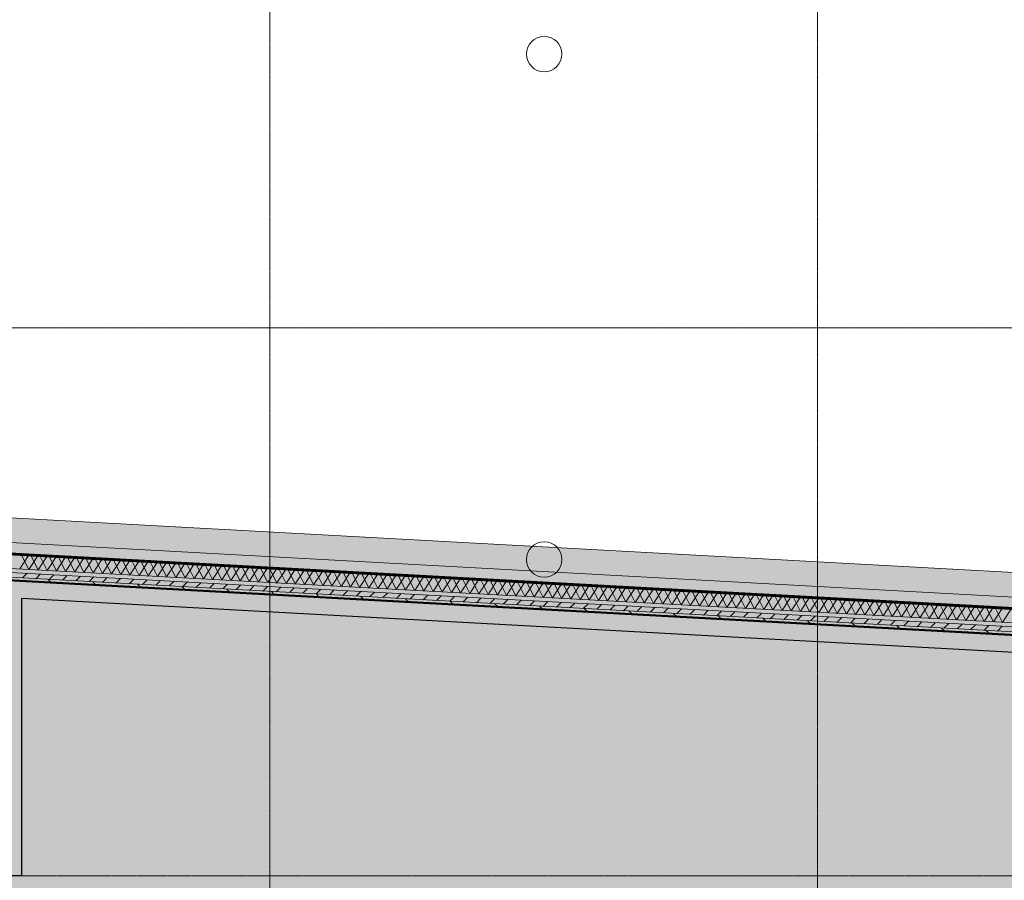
# Model space of a CAD drawing. Header units: millimetres. Extents: x -1224 to 86389, y -20577 to 46356.
# Tile 6 of 46: x 13003 to 22891, y 2782 to 11423. Entities that reach past the tile are written whole.
import ezdxf

# ---------------------------------------------------------------- set-up
doc = ezdxf.new("R2010")
doc.units = ezdxf.units.MM
doc.linetypes.add('stramien', pattern=[22.225, 12.7, -3.175, 3.175, -3.175])
for name, color, linetype, lineweight in [('A-FLOR-OTLN', 6, 'Continuous', 18), ('A-FLOR-PATT', 8, 'Continuous', 18), ('A-WALL', 2, 'Continuous', 25), ('A-WALL-PATT', 2, 'Continuous', 50), ('C-TOPO', 2, 'Continuous', 18), ('L-SITE', 6, 'Continuous', 18), ('S-FNDN-FTNG', 4, 'Continuous', 25), ('S-GRID', 1, 'Continuous', 18)]:
    doc.layers.add(name, color=color, linetype=linetype, lineweight=lineweight)

# ---------------------------------------------------------------- blocks, each defined once
blk = doc.blocks.new('17_ABT-C_funderingspaal rond - type 1-2561912-Plotview plafond Kelder - 1 op 100')
at = {"layer": 'S-FNDN-FTNG', "color": 170, "lineweight": 13}
blk.add_circle((-127.3, 0), 178, dxfattribs=at)
blk = doc.blocks.new('17_ABT-C_funderingspaal rond - type 1-2562099-Plotview plafond Kelder - 1 op 100')
at = {"layer": 'S-FNDN-FTNG', "color": 170, "lineweight": 13}
blk.add_circle((-127.3, 0), 178, dxfattribs=at)

msp = doc.modelspace()

# ---------------------------------------------------------------- hatches: boundary and pattern name
at = {"layer": 'A-FLOR-PATT'}
h = msp.add_hatch(color=50, dxfattribs=at)
h.paths.add_polyline_path([(34995.3, 4903.2), (35138.6, 4903.2), (35138.6, 5135.6), (37216.6, 5135.6), (37216.6, 5035.2), (37350.8, 5035.2), (37350.8, 5253.2), (34331.7, 5253.8), (7461.7, 6717), (7014.8, 16378.2), (6661.2, 16378.2), (7021.9, 8579.6), (7023.8, 8579.6), (7125.3, 6384.8), (30164.8, 5130.1), (34331.7, 4903.2)], flags=0)
h.paths.add_polyline_path([(6660.8, 16387.9), (6660.8, 16678.2), (10020.8, 16678.2), (10020.8, 16728.2), (6645, 16728.2), (6646.9, 16687.3)], flags=0)
msp.add_hatch(color=254, dxfattribs=at).paths.add_polyline_path([(12770.4, 2828.2), (13020.8, 2828.2), (13020.8, 5613), (34319.4, 4453.2), (36750.8, 4453.2), (36750.8, 4903.2), (34331.7, 4903.2), (12770.4, 6077.3), (12770.4, 2871.9)], flags=0)
at = {"layer": 'C-TOPO', "lineweight": 5}
msp.add_hatch(color=254, dxfattribs=at).paths.add_polyline_path([(46395.7, -6689.6), (76878.4, -6689.6), (76878.4, 10310.2), (72039.9, 4923), (70991.1, 8697), (70680.1, 10815.4), (70422.7, 10923.4), (70335.5, 12281.7), (70405.4, 13180.7), (70412.8, 13802), (68987.6, 21053.2), (65782.5, 21053.2), (65782.5, 37984.1), (65288, 38738), (62950.8, 39903.3), (62196.5, 41520), (57474.9, 43099.8), (57533.2, 39394.9), (57216, 38879.3), (59555.7, 38879.3), (59555.7, 36579.3), (60605.7, 36579.3), (60605.7, 21286.5), (68161.6, 13730.6), (65997.7, 10522.1), (65553.4, 9844.9), (65187.7, 9122.1), (64902.4, 8364), (64698.3, 7580), (64575.9, 6779.2), (64535.7, 5970.2), (64535.7, 719.3), (31915.7, 719.3), (31915.7, 4737.7), (7958.2, 6058.7), (7954.6, 6039.1), (12725.7, 5779.5), (12725.7, 3028.4), (7337.8, 3028.4), (7329.7, 2996.6), (7278.9, 2762.4), (10970.9, 2762.4), (10970.9, -4496.9), (8149.5, -5438.9), (8157.8, -5647), (14762, -3441.9), (15326.1, -5131.5), (10659.5, -6689.6), (44948.3, -6689.6)], flags=0)

# ---------------------------------------------------------------- linework, layer by layer
at = {"layer": 'A-FLOR-OTLN', "color": 210, "lineweight": 5}
msp.add_line((7461.7, 6717), (34341.5, 5253.2), dxfattribs=at)
at = {"layer": 'A-FLOR-OTLN', "color": 7, "lineweight": 25}
for p, q in [((12770.4, 6077.3), (34331.7, 4903.2)), ((34319.4, 4453.2), (13020.8, 5613)), ((13020.8, 5613), (13020.8, 2828.2)), ((13020.8, 2828.2), (12770.4, 2828.2))]:
    msp.add_line(p, q, dxfattribs=at)
at = {"layer": 'A-WALL', "lineweight": 50}
for p, q in [((7124.1, 6369.5), (35138.6, 4845.1)), ((35398.6, 4570.6), (6875.2, 6122.7))]:
    msp.add_line(p, q, dxfattribs=at)
at = {"layer": 'A-WALL', "lineweight": 18}
for p, q in [((35138.6, 4704.9), (7130.6, 6228.9)), ((35138.6, 4664.8), (7132.5, 6188.8)), ((35138.6, 4614.8), (7134.8, 6138.6))]:
    msp.add_line(p, q, dxfattribs=at)
at = {"layer": 'A-WALL-PATT', "lineweight": 18}
for p, q in [((13003.5, 5909.4), (13091.8, 6044.8)), ((13095.7, 5904.4), (13022.6, 6048.5)), ((13095.7, 5904.3), (13184, 6039.7)), ((13187.9, 5899.3), (13114.8, 6043.5)), ((13187.9, 5899.3), (13276.3, 6034.7)), ((13280.2, 5894.3), (13207, 6038.5)), ((13372.4, 5889.3), (13299.3, 6033.5)), ((13280.2, 5894.3), (13368.5, 6029.7)), ((13372.4, 5889.3), (13460.7, 6024.7)), ((13464.6, 5884.3), (13391.5, 6028.5)), ((13464.7, 5884.3), (13553, 6019.7)), ((13556.9, 5879.3), (13483.8, 6023.4)), ((13556.9, 5879.3), (13645.2, 6014.7)), ((13649.1, 5874.2), (13576, 6018.4)), ((13649.1, 5874.2), (13737.5, 6009.6)), ((13741.4, 5869.2), (13668.2, 6013.4)), ((13741.4, 5869.2), (13829.7, 6004.6)), ((13833.6, 5864.2), (13760.5, 6008.4)), ((13833.6, 5864.2), (13921.9, 5999.6)), ((13925.8, 5859.2), (13852.7, 6003.4)), ((13925.9, 5859.2), (14014.2, 5994.6)), ((14018.1, 5854.2), (13945, 5998.3)), ((14018.1, 5854.2), (14106.4, 5989.6)), ((14110.3, 5849.1), (14037.2, 5993.3)), ((14110.3, 5849.1), (14198.7, 5984.5)), ((14202.6, 5844.1), (14129.4, 5988.3)), ((14202.6, 5844.1), (14290.9, 5979.5)), ((14294.8, 5839.1), (14221.7, 5983.3)), ((14294.8, 5839.1), (14383.1, 5974.5)), ((14387, 5834.1), (14313.9, 5978.3)), ((14387.1, 5834.1), (14475.4, 5969.5)), ((14479.3, 5829.1), (14406.2, 5973.2)), ((14479.3, 5829.1), (14567.6, 5964.5)), ((14571.5, 5824), (14498.4, 5968.2)), ((14571.5, 5824), (14659.9, 5959.4)), ((14663.8, 5819), (14590.6, 5963.2)), ((14663.8, 5819), (14752.1, 5954.4)), ((14756, 5814), (14682.9, 5958.2)), ((14756, 5814), (14844.3, 5949.4)), ((14848.2, 5809), (14775.1, 5953.2)), ((14848.3, 5809), (14936.6, 5944.4)), ((14940.5, 5804), (14867.4, 5948.2)), ((14940.5, 5804), (15028.8, 5939.4)), ((15032.7, 5798.9), (14959.6, 5943.1)), ((15032.7, 5798.9), (15121, 5934.3)), ((15125, 5793.9), (15051.8, 5938.1)), ((15217.2, 5788.9), (15144.1, 5933.1)), ((13030.3, 5817.8), (13077.8, 5865.3)), ((13164.4, 5810.5), (13211.9, 5858)), ((13298.5, 5803.2), (13346, 5850.7)), ((13432.6, 5795.9), (13480.1, 5843.4)), ((13566.8, 5788.6), (13614.2, 5836.1)), ((15125, 5793.9), (15213.3, 5929.3)), ((15217.2, 5788.9), (15305.5, 5924.3)), ((15309.4, 5783.9), (15236.3, 5928.1)), ((15309.4, 5783.9), (15397.8, 5919.3)), ((15401.7, 5778.9), (15328.6, 5923.1)), ((15401.7, 5778.9), (15490, 5914.3)), ((15493.9, 5773.9), (15420.8, 5918)), ((15493.9, 5773.9), (15582.2, 5909.3)), ((15586.1, 5768.8), (15513, 5913)), ((15586.2, 5768.8), (15674.5, 5904.2)), ((15678.4, 5763.8), (15605.3, 5908)), ((15678.4, 5763.8), (15766.7, 5899.2)), ((15770.6, 5758.8), (15697.5, 5903)), ((15770.6, 5758.8), (15859, 5894.2)), ((15862.9, 5753.8), (15789.8, 5898)), ((15862.9, 5753.8), (15951.2, 5889.2)), ((15955.1, 5748.8), (15882, 5892.9)), ((15955.1, 5748.8), (16043.4, 5884.2)), ((16047.3, 5743.7), (15974.2, 5887.9)), ((16047.4, 5743.7), (16135.7, 5879.1)), ((16139.6, 5738.7), (16066.5, 5882.9)), ((16139.6, 5738.7), (16227.9, 5874.1)), ((16231.8, 5733.7), (16158.7, 5877.9)), ((16231.8, 5733.7), (16320.2, 5869.1)), ((16324.1, 5728.7), (16251, 5872.9)), ((16324.1, 5728.7), (16412.4, 5864.1)), ((16416.3, 5723.7), (16343.2, 5867.8)), ((16416.3, 5723.7), (16504.6, 5859.1)), ((16508.5, 5718.6), (16435.4, 5862.8)), ((16508.6, 5718.6), (16596.9, 5854)), ((16600.8, 5713.6), (16527.7, 5857.8)), ((16600.8, 5713.6), (16689.1, 5849)), ((16693, 5708.6), (16619.9, 5852.8)), ((16693, 5708.6), (16781.4, 5844)), ((16785.3, 5703.6), (16712.2, 5847.8)), ((16785.3, 5703.6), (16873.6, 5839)), ((16877.5, 5698.6), (16804.4, 5842.7)), ((16877.5, 5698.6), (16965.8, 5834)), ((16969.7, 5693.5), (16896.6, 5837.7)), ((13288.1, 5803.7), (13319.9, 5772)), ((13700.9, 5781.3), (13748.4, 5828.8)), ((13736.8, 5779.3), (13768.6, 5747.6)), ((13835, 5774), (13882.5, 5821.5)), ((13969.1, 5766.7), (14016.6, 5814.2)), ((14103.3, 5759.4), (14150.7, 5806.9)), ((14185.5, 5754.9), (14217.3, 5723.1)), ((14237.4, 5752.1), (14284.9, 5799.6)), ((14371.5, 5744.8), (14419, 5792.3)), ((14505.6, 5737.5), (14553.1, 5785)), ((14639.7, 5730.2), (14687.2, 5777.7)), ((14773.9, 5722.9), (14821.4, 5770.4)), ((14908, 5715.6), (14955.5, 5763.1)), ((15042.1, 5708.3), (15089.6, 5755.8)), ((15176.2, 5701), (15223.7, 5748.5)), ((15310.4, 5693.7), (15357.8, 5741.2)), ((16969.8, 5693.5), (17058.1, 5828.9)), ((17062, 5688.5), (16988.9, 5832.7)), ((17062, 5688.5), (17150.3, 5823.9)), ((17154.2, 5683.5), (17081.1, 5827.7)), ((17154.2, 5683.5), (17242.5, 5818.9)), ((17246.5, 5678.5), (17173.4, 5822.7)), ((17246.5, 5678.5), (17334.8, 5813.9)), ((17338.7, 5673.5), (17265.6, 5817.7)), ((17338.7, 5673.5), (17427, 5808.9)), ((17430.9, 5668.4), (17357.8, 5812.6)), ((17431, 5668.4), (17519.3, 5803.8)), ((17523.2, 5663.4), (17450.1, 5807.6)), ((17523.2, 5663.4), (17611.5, 5798.8)), ((17615.4, 5658.4), (17542.3, 5802.6)), ((17615.4, 5658.4), (17703.7, 5793.8)), ((17707.7, 5653.4), (17634.6, 5797.6)), ((17707.7, 5653.4), (17796, 5788.8)), ((17799.9, 5648.4), (17726.8, 5792.6)), ((17799.9, 5648.4), (17888.2, 5783.8)), ((17892.1, 5643.4), (17819, 5787.5)), ((17892.1, 5643.4), (17980.5, 5778.8)), ((17984.4, 5638.3), (17911.3, 5782.5)), ((17984.4, 5638.3), (18072.7, 5773.7)), ((18076.6, 5633.3), (18003.5, 5777.5)), ((18076.6, 5633.3), (18164.9, 5768.7)), ((18168.9, 5628.3), (18095.8, 5772.5)), ((18168.9, 5628.3), (18257.2, 5763.7)), ((18261.1, 5623.3), (18188, 5767.5)), ((18261.1, 5623.3), (18349.4, 5758.7)), ((18353.3, 5618.3), (18280.2, 5762.4)), ((18353.3, 5618.3), (18441.7, 5753.7)), ((18445.6, 5613.2), (18372.5, 5757.4)), ((18445.6, 5613.2), (18533.9, 5748.6)), ((18537.8, 5608.2), (18464.7, 5752.4)), ((18537.8, 5608.2), (18626.1, 5743.6)), ((18630.1, 5603.2), (18557, 5747.4)), ((18630.1, 5603.2), (18718.4, 5738.6)), ((18722.3, 5598.2), (18649.2, 5742.4)), ((18814.5, 5593.2), (18741.4, 5737.3)), ((14634.2, 5730.5), (14665.9, 5698.7)), ((15082.9, 5706.1), (15114.6, 5674.3)), ((15444.5, 5686.4), (15492, 5733.9)), ((15531.5, 5681.7), (15563.3, 5649.9)), ((15578.6, 5679.1), (15626.1, 5726.6)), ((15712.7, 5671.8), (15760.2, 5719.3)), ((15846.9, 5664.5), (15894.3, 5712)), ((15980.2, 5657.3), (16012, 5625.5)), ((15981, 5657.2), (16028.5, 5704.7)), ((16115.1, 5649.9), (16162.6, 5697.4)), ((16249.2, 5642.6), (16296.7, 5690.1)), ((16383.3, 5635.3), (16430.8, 5682.8)), ((16517.5, 5628), (16565, 5675.5)), ((16651.6, 5620.7), (16699.1, 5668.2)), ((16785.7, 5613.4), (16833.2, 5660.9)), ((16919.8, 5606.1), (16967.3, 5653.6)), ((17054, 5598.8), (17101.4, 5646.3)), ((17188.1, 5591.5), (17235.6, 5639)), ((18722.3, 5598.2), (18810.6, 5733.6)), ((18814.5, 5593.2), (18902.9, 5728.6)), ((18906.8, 5588.1), (18833.7, 5732.3)), ((18906.8, 5588.1), (18995.1, 5723.5)), ((18999, 5583.1), (18925.9, 5727.3)), ((18999, 5583.1), (19087.3, 5718.5)), ((19091.3, 5578.1), (19018.2, 5722.3)), ((19091.3, 5578.1), (19179.6, 5713.5)), ((19183.5, 5573.1), (19110.4, 5717.3)), ((19183.5, 5573.1), (19271.8, 5708.5)), ((19275.7, 5568.1), (19202.6, 5712.3)), ((19275.7, 5568.1), (19364.1, 5703.5)), ((19368, 5563), (19294.9, 5707.2)), ((19368, 5563), (19456.3, 5698.4)), ((19460.2, 5558), (19387.1, 5702.2)), ((19460.2, 5558), (19548.5, 5693.4)), ((19552.5, 5553), (19479.4, 5697.2)), ((19552.5, 5553), (19640.8, 5688.4)), ((19644.7, 5548), (19571.6, 5692.2)), ((19644.7, 5548), (19733, 5683.4)), ((19736.9, 5543), (19663.8, 5687.2)), ((19736.9, 5543), (19825.2, 5678.4)), ((19829.2, 5537.9), (19756.1, 5682.1)), ((19829.2, 5537.9), (19917.5, 5673.4)), ((19921.4, 5532.9), (19848.3, 5677.1)), ((19921.4, 5532.9), (20009.7, 5668.3)), ((20013.7, 5527.9), (19940.6, 5672.1)), ((20013.7, 5527.9), (20102, 5663.3)), ((20105.9, 5522.9), (20032.8, 5667.1)), ((20105.9, 5522.9), (20194.2, 5658.3)), ((20198.1, 5517.9), (20125, 5662.1)), ((20198.1, 5517.9), (20286.4, 5653.3)), ((20290.4, 5512.9), (20217.3, 5657)), ((20290.4, 5512.9), (20378.7, 5648.3)), ((20382.6, 5507.8), (20309.5, 5652)), ((20382.6, 5507.8), (20470.9, 5643.2)), ((20474.9, 5502.8), (20401.8, 5647)), ((20474.8, 5502.8), (20563.2, 5638.2)), ((20567.1, 5497.8), (20494, 5642)), ((20659.3, 5492.8), (20586.2, 5637)), ((16428.9, 5632.8), (16460.7, 5601.1)), ((16877.6, 5608.4), (16909.3, 5576.7)), ((17322.2, 5584.2), (17369.7, 5631.7)), ((17326.2, 5584), (17358, 5552.2)), ((17456.3, 5576.9), (17503.8, 5624.4)), ((17590.5, 5569.6), (17637.9, 5617.1)), ((17724.6, 5562.3), (17772.1, 5609.8)), ((17774.9, 5559.6), (17806.7, 5527.8)), ((17858.7, 5555), (17906.2, 5602.5)), ((17992.8, 5547.7), (18040.3, 5595.2)), ((18126.9, 5540.4), (18174.4, 5587.9)), ((18261.1, 5533.1), (18308.6, 5580.6)), ((18395.2, 5525.8), (18442.7, 5573.3)), ((18529.3, 5518.5), (18576.8, 5566)), ((18663.4, 5511.3), (18710.9, 5558.7)), ((18797.6, 5504), (18845, 5551.4)), ((18931.7, 5496.7), (18979.2, 5544.1)), ((20567.1, 5497.8), (20655.4, 5633.2)), ((20659.3, 5492.8), (20747.6, 5628.2)), ((20751.6, 5487.8), (20678.5, 5631.9)), ((20751.6, 5487.8), (20839.9, 5623.2)), ((20843.8, 5482.7), (20770.7, 5626.9)), ((20843.8, 5482.7), (20932.1, 5618.1)), ((20936.1, 5477.7), (20863, 5621.9)), ((20936, 5477.7), (21024.4, 5613.1)), ((21028.3, 5472.7), (20955.2, 5616.9)), ((21028.3, 5472.7), (21116.6, 5608.1)), ((21120.5, 5467.7), (21047.4, 5611.9)), ((21120.5, 5467.7), (21208.8, 5603.1)), ((21212.8, 5462.7), (21139.7, 5606.8)), ((21212.8, 5462.7), (21301.1, 5598.1)), ((21305, 5457.6), (21231.9, 5601.8)), ((21305, 5457.6), (21393.3, 5593)), ((21397.3, 5452.6), (21324.2, 5596.8)), ((21397.2, 5452.6), (21485.6, 5588)), ((21489.5, 5447.6), (21416.4, 5591.8)), ((21489.5, 5447.6), (21577.8, 5583)), ((21581.7, 5442.6), (21508.6, 5586.8)), ((21581.7, 5442.6), (21670, 5578)), ((21674, 5437.6), (21600.9, 5581.8)), ((21674, 5437.6), (21762.3, 5573)), ((21766.2, 5432.5), (21693.1, 5576.7)), ((21766.2, 5432.5), (21854.5, 5568)), ((21858.5, 5427.5), (21785.4, 5571.7)), ((21858.4, 5427.5), (21946.8, 5562.9)), ((21950.7, 5422.5), (21877.6, 5566.7)), ((21950.7, 5422.5), (22039, 5557.9)), ((22042.9, 5417.5), (21969.8, 5561.7)), ((22042.9, 5417.5), (22131.2, 5552.9)), ((22135.2, 5412.5), (22062.1, 5556.7)), ((22135.2, 5412.5), (22223.5, 5547.9)), ((22227.4, 5407.5), (22154.3, 5551.6)), ((22227.4, 5407.5), (22315.7, 5542.9)), ((22319.7, 5402.4), (22246.6, 5546.6)), ((22319.6, 5402.4), (22407.9, 5537.8)), ((22411.9, 5397.4), (22338.8, 5541.6)), ((18223.6, 5535.2), (18255.4, 5503.4)), ((18672.3, 5510.8), (18704.1, 5479)), ((19065.8, 5489.4), (19113.3, 5536.8)), ((19121, 5486.4), (19152.7, 5454.6)), ((19199.9, 5482.1), (19247.4, 5529.5)), ((19334.1, 5474.8), (19381.5, 5522.2)), ((19468.2, 5467.5), (19515.7, 5515)), ((19569.6, 5461.9), (19601.4, 5430.2)), ((19602.3, 5460.2), (19649.8, 5507.7)), ((19736.4, 5452.9), (19783.9, 5500.4)), ((19870.5, 5445.6), (19918, 5493.1)), ((20004.7, 5438.3), (20052.2, 5485.8)), ((20138.8, 5431), (20186.3, 5478.5)), ((20272.9, 5423.7), (20320.4, 5471.2)), ((20407, 5416.4), (20454.5, 5463.9)), ((20541.2, 5409.1), (20588.7, 5456.6)), ((20675.3, 5401.8), (20722.8, 5449.3)), ((20809.4, 5394.5), (20856.9, 5442)), ((22411.9, 5397.4), (22500.2, 5532.8)), ((22504.1, 5392.4), (22431, 5536.6)), ((22504.1, 5392.4), (22592.4, 5527.8)), ((22596.4, 5387.4), (22523.3, 5531.6)), ((22596.4, 5387.4), (22684.7, 5522.8)), ((22688.6, 5382.4), (22615.5, 5526.5)), ((22688.6, 5382.4), (22776.9, 5517.8)), ((22780.9, 5377.3), (22707.8, 5521.5)), ((22780.8, 5377.3), (22869.1, 5512.7)), ((22873.1, 5372.3), (22800, 5516.5)), ((22873.1, 5372.3), (22961.4, 5507.7)), ((20018.3, 5437.5), (20050.1, 5405.8)), ((20467, 5413.1), (20498.8, 5381.3)), ((20915.7, 5388.7), (20947.4, 5356.9)), ((20943.5, 5387.2), (20991, 5434.7)), ((21077.7, 5379.9), (21125.1, 5427.4)), ((21211.8, 5372.6), (21259.3, 5420.1)), ((21345.9, 5365.3), (21393.4, 5412.8)), ((21364.4, 5364.3), (21396.1, 5332.5)), ((21480, 5358), (21527.5, 5405.5)), ((21614.1, 5350.7), (21661.6, 5398.2)), ((21748.3, 5343.4), (21795.8, 5390.9)), ((21813, 5339.9), (21844.8, 5308.1)), ((21882.4, 5336.1), (21929.9, 5383.6)), ((22016.5, 5328.8), (22064, 5376.3)), ((22150.6, 5321.5), (22198.1, 5369)), ((22284.8, 5314.2), (22332.3, 5361.7)), ((22418.9, 5306.9), (22466.4, 5354.4)), ((22553, 5299.6), (22600.5, 5347.1)), ((22687.1, 5292.3), (22734.6, 5339.8)), ((22261.7, 5315.5), (22293.5, 5283.7)), ((22710.4, 5291), (22742.2, 5259.3)), ((22821.3, 5285), (22868.7, 5332.5))]:
    msp.add_line(p, q, dxfattribs=at)
at = {"layer": 'L-SITE'}
msp.add_line((35018.6, 4971.8), (7239, 6483.4), dxfattribs=at)
at = {"layer": 'S-GRID', "linetype": 'stramien'}
for p, q in [((15516.6, 41627.6), (15516.6, -3246.7)), ((21016.6, 41627.6), (21016.6, -3246.7)), ((-1224, 8328.2), (64124.1, 8328.2)), ((-1224, 2828.2), (64124.1, 2828.2))]:
    msp.add_line(p, q, dxfattribs=at)

# ---------------------------------------------------------------- block references
at = {"color": 210, "lineweight": 5}
for name, p in [('17_ABT-C_funderingspaal rond - type 1-2561912-Plotview plafond Kelder - 1 op 100', (18398, 11078.2)), ('17_ABT-C_funderingspaal rond - type 1-2562099-Plotview plafond Kelder - 1 op 100', (18398, 6003.2))]:
    msp.add_blockref(name, p, dxfattribs=at)

doc.saveas('drawing.dxf')
